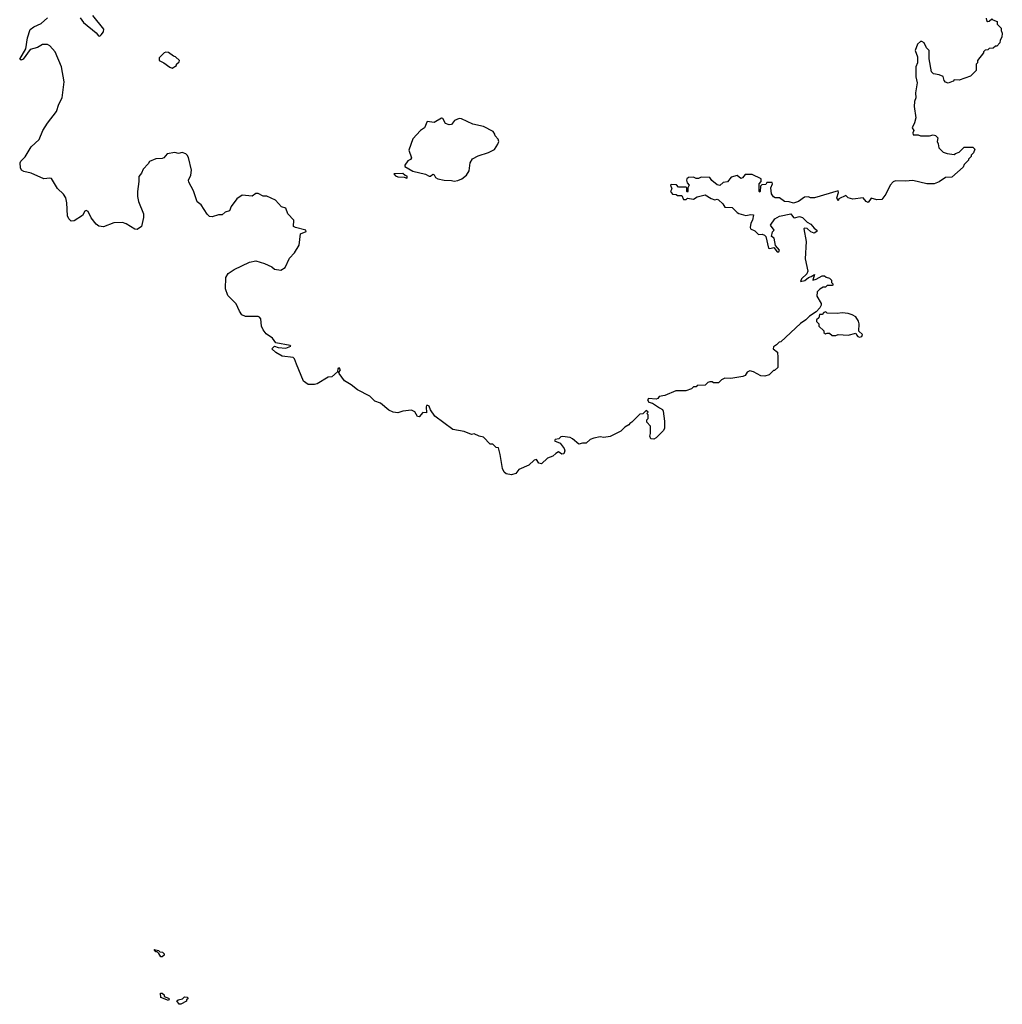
# Model space of a CAD drawing. Extents: x 1985742 to 2252716, y 78271 to 266492.
# Tile 124 of 250: x 2081692 to 2089570, y 168350 to 176242. Entities that reach past the tile are written whole.
import ezdxf

# ---------------------------------------------------------------- set-up
doc = ezdxf.new("R2010")
doc.units = 0

msp = doc.modelspace()

# ---------------------------------------------------------------- linework, layer by layer
at = {"layer": '0CON10XD'}
for points in [[(2088077.3, 174162.7), (2088125, 174187.5), (2088145, 174190), (2088158.3, 174178.3), (2088185, 174170), (2088200, 174155), (2088200, 174135), (2088210, 174125), (2088210, 174115), (2088205, 174110), (2088165, 174110), (2088151.7, 174098.3), (2088135, 174097.5), (2088107, 174083), (2088085, 174060), (2088082.5, 174025), (2088117, 173967), (2088117.5, 173955), (2088106.8, 173933.2), (2088078.8, 173901.2), (2088024.4, 173865.6), (2087995, 173836.2), (2087952.9, 173807.1), (2087795, 173660), (2087781.7, 173658.3), (2087760, 173635), (2087735, 173620), (2087732.5, 173605), (2087767, 173577), (2087770, 173535), (2087770, 173455), (2087745, 173430), (2087735, 173430), (2087700, 173395), (2087665, 173383.3), (2087635, 173387.5), (2087575, 173420), (2087545, 173426.7), (2087525, 173417.5), (2087509.3, 173390.7), (2087489.3, 173380.7), (2087393, 173367), (2087345, 173367.5), (2087317.5, 173355), (2087295, 173330), (2087255, 173330), (2087245, 173340), (2087225, 173340), (2087210, 173335), (2087187, 173313), (2087125, 173310), (2087115, 173300), (2087095, 173300), (2087077, 173283), (2087031.7, 173268.3), (2086953, 173267), (2086865, 173230), (2086818.3, 173221.7), (2086807.5, 173205), (2086795, 173200), (2086734.2, 173205.8), (2086725.8, 173195), (2086735, 173177.5), (2086765, 173168.8), (2086820.6, 173130.6), (2086845, 173116.7), (2086850, 173105), (2086862.5, 173025), (2086861.7, 172968.3), (2086855, 172950), (2086795, 172890), (2086775, 172880), (2086751.7, 172881.7), (2086743, 172903), (2086750, 172925), (2086750, 172985), (2086720, 173015), (2086720, 173035), (2086730, 173045), (2086730, 173075), (2086720, 173085), (2086730, 173095), (2086715, 173110), (2086688.3, 173081.7), (2086665, 173080), (2086600, 173015), (2086583.6, 173006.4), (2086576.4, 172993.6), (2086542.5, 172975), (2086512.5, 172945), (2086425, 172900), (2086375, 172892.5), (2086345, 172897.5), (2086295, 172887.5), (2086265, 172877.5), (2086235, 172847.5), (2086205, 172848.8), (2086175, 172840), (2086123.5, 172883.5), (2086105, 172891.9), (2086045, 172902), (2086031.7, 172898.3), (2086015, 172882.5), (2085985, 172877.5), (2085980, 172865), (2086025, 172847.5), (2086057.5, 172805), (2086062.5, 172785), (2086055, 172763.3), (2086038.3, 172758.3), (2086013, 172777), (2085990, 172765), (2085967, 172743), (2085925, 172726.7), (2085875, 172681.2), (2085855, 172687.5), (2085837, 172717), (2085818.3, 172711.7), (2085775, 172672.5), (2085695, 172637.5), (2085670, 172605), (2085635, 172592.5), (2085593, 172603), (2085577.5, 172615), (2085563.6, 172643.6), (2085543.6, 172756.4), (2085530, 172810), (2085513, 172813), (2085485, 172840), (2085465, 172840), (2085410, 172895), (2085375, 172902.5), (2085335, 172922.5), (2085315, 172917.5), (2085255, 172940), (2085165, 172957.5), (2085021.2, 173065), (2084985.6, 173115), (2084975.5, 173145), (2084965, 173150.6), (2084955, 173148.8), (2084951.5, 173138.5), (2084955, 173090), (2084925, 173092.5), (2084895, 173060), (2084881.7, 173061.7), (2084859.3, 173099.3), (2084833, 173113), (2084765, 173104.2), (2084725, 173090), (2084685.9, 173095.9), (2084651.7, 173111.7), (2084585, 173167.5), (2084540, 173185), (2084500, 173225), (2084400, 173275), (2084350, 173315), (2084297, 173347), (2084252.5, 173405), (2084250, 173415), (2084263.3, 173435), (2084255, 173451.2), (2084242.5, 173445), (2084240, 173420), (2084195, 173380), (2084165, 173377.5), (2084076.4, 173323.6), (2084055, 173317.5), (2084005, 173317.5), (2083967.5, 173345), (2083910.8, 173480.8), (2083895, 173522.5), (2083885, 173533.3), (2083796.1, 173546.1), (2083745, 173573.8), (2083714.4, 173604.4), (2083735, 173623.8), (2083765, 173613.1), (2083825, 173608.6), (2083867.5, 173625), (2083861.7, 173631.7), (2083745, 173652.5), (2083719.5, 173689.5), (2083667.5, 173725), (2083643.3, 173755), (2083631.2, 173785), (2083626.7, 173845), (2083615, 173857.5), (2083603, 173863), (2083502.3, 173862.3), (2083473.3, 173875), (2083453.8, 173905), (2083428.8, 173965), (2083361.7, 174031.7), (2083342, 174085), (2083346, 174175), (2083365, 174206.7), (2083411.7, 174238.3), (2083535, 174298), (2083585, 174310), (2083655, 174288.8), (2083715, 174260), (2083735, 174243.3), (2083787, 174233), (2083820, 174255), (2083855, 174330), (2083896.7, 174373.3), (2083932.5, 174435), (2083943.3, 174525), (2083990, 174545), (2083986.7, 174555), (2083902.5, 174575), (2083886.7, 174585), (2083890, 174635), (2083842.5, 174685), (2083825, 174730), (2083790.7, 174740.7), (2083742.5, 174795), (2083675, 174827.5), (2083645, 174826.7), (2083605, 174847.5), (2083585, 174847.5), (2083555, 174827.5), (2083475, 174835.8), (2083432.9, 174805), (2083389.2, 174745), (2083375, 174709.2), (2083340.3, 174699.7), (2083315, 174677.5), (2083285, 174677.5), (2083235, 174662.5), (2083215, 174663.8), (2083195, 174683.3), (2083147.1, 174757.1), (2083115, 174782.5), (2083085, 174870), (2083048.3, 174938.3), (2083046.2, 174955), (2083064, 174995), (2083068.8, 175035), (2083046.1, 175136.1), (2083036.1, 175156.1), (2083025, 175167.5), (2082995, 175177.5), (2082965, 175170), (2082935, 175176.7), (2082874, 175166), (2082848.8, 175135), (2082835, 175128), (2082785, 175126.7), (2082733.6, 175106.4), (2082723, 175087), (2082682.5, 175045), (2082668.3, 175011.7), (2082647.5, 174985), (2082648.8, 174945), (2082636, 174865), (2082638, 174825), (2082645.9, 174785.9), (2082683.8, 174685), (2082683.9, 174656.1), (2082668.8, 174585), (2082635, 174560), (2082615, 174563.3), (2082545.6, 174605.6), (2082515.7, 174615.7), (2082447.3, 174612.7), (2082365, 174581.2), (2082326.1, 174586.1), (2082305, 174603.3), (2082266.7, 174655), (2082241.2, 174705), (2082225, 174713.3), (2082213.9, 174706.1), (2082195, 174672.5), (2082129.5, 174630.5), (2082105, 174626.7), (2082086.7, 174645), (2082075, 174670), (2082071.2, 174775), (2082062, 174815), (2082042.7, 174842.7), (2081995, 174888.8), (2081948, 174968), (2081935, 174971.9), (2081885.7, 174965.7), (2081785, 175011.2), (2081725, 175023.8), (2081707.5, 175035), (2081698.8, 175055), (2081696.1, 175093.9), (2081701.7, 175108.3), (2081737.3, 175142.7), (2081785, 175223.3), (2081848.8, 175281.2), (2081877.3, 175352.7), (2081915, 175413.3), (2081988.8, 175505), (2082006.7, 175565), (2082033.8, 175615), (2082050, 175745), (2082026.7, 175865), (2081976.7, 175985), (2081935, 176032.5), (2081915, 176043.3), (2081875, 176043.3), (2081835, 176020), (2081776.4, 176003.6), (2081720, 175925), (2081705, 175917.5), (2081692.5, 175925), (2081742, 176008), (2081753.9, 176096.1), (2081777.7, 176162.3), (2081806.7, 176185), (2081865, 176211.2), (2081914.3, 176255.7)], [(2082176.2, 176256.2), (2082205, 176219.5), (2082305.6, 176135.6), (2082325, 176112.7), (2082335, 176110.5), (2082345, 176120), (2082365.3, 176145), (2082368.2, 176165), (2082278.6, 176275)], [(2089441.2, 176255), (2089444, 176234), (2089455, 176227.5), (2089465, 176230), (2089485, 176250), (2089495, 176240), (2089528.3, 176228.3), (2089530, 176205), (2089560, 176175), (2089560, 176155), (2089570, 176135), (2089567, 176103), (2089553, 176077), (2089550, 176055), (2089525, 176030), (2089515, 176030), (2089497, 176013), (2089465, 176010), (2089455, 176000), (2089433, 175997), (2089420, 175985), (2089420, 175975), (2089370, 175915), (2089370, 175895), (2089360, 175885), (2089360, 175835), (2089315, 175790), (2089225, 175757.5), (2089185, 175760), (2089175, 175750), (2089136.4, 175733.6), (2089115, 175741.2), (2089104, 175755), (2089096.7, 175786.7), (2089065, 175800), (2089018.3, 175808.3), (2089003, 175823), (2088983, 175927), (2088982.5, 175995), (2088962.5, 176015), (2088942.5, 176055), (2088925, 176067.5), (2088915, 176067.5), (2088890, 176045), (2088872.5, 175995), (2088890, 175945), (2088890, 175895), (2088877.5, 175865), (2088877.5, 175785), (2088887.5, 175735), (2088873.3, 175655), (2088877.5, 175615), (2088866.7, 175585), (2088862.5, 175545), (2088876.7, 175455), (2088866.7, 175415), (2088847.5, 175375), (2088860, 175355), (2088852.5, 175335), (2088855, 175320), (2088895, 175320), (2088915, 175310), (2088985, 175311.2), (2089015, 175318), (2089035, 175313.3), (2089052.5, 175295), (2089047.5, 175265), (2089057, 175247), (2089060, 175215), (2089095, 175180), (2089128.3, 175168.3), (2089185, 175160), (2089195, 175170), (2089225, 175180), (2089265, 175220), (2089335, 175220), (2089350, 175205), (2089340, 175175), (2089320, 175155), (2089320, 175145), (2089300, 175125), (2089300, 175115), (2089265, 175080), (2089255, 175060), (2089165, 174980), (2089115, 174977.5), (2089065, 174942.5), (2089023, 174927), (2088965, 174927.5), (2088853, 174953), (2088795, 174946.7), (2088715, 174950), (2088695, 174942.5), (2088670, 174915), (2088635.9, 174844.1), (2088605, 174800), (2088565, 174797.5), (2088518.3, 174811.7), (2088495, 174777.5), (2088477.5, 174785), (2088453.3, 174813.3), (2088372.5, 174802.5), (2088334, 174814), (2088315, 174833.3), (2088260, 174805), (2088255, 174790), (2088242.5, 174815), (2088256.7, 174856.7), (2088255, 174870), (2088065, 174813.3), (2088033.6, 174813.6), (2088015, 174822.5), (2087985, 174820), (2087935, 174785.7), (2087895, 174770), (2087861.7, 174781.7), (2087825, 174784.3), (2087785, 174814), (2087750, 174815), (2087735, 174822.5), (2087720, 174845), (2087713.8, 174895), (2087728.8, 174925), (2087725.9, 174935.9), (2087717.7, 174937.7), (2087683, 174937), (2087675, 174920), (2087643, 174917), (2087631.7, 174908.3), (2087630, 174865), (2087625, 174860), (2087620, 174865), (2087620, 174925), (2087636.2, 174943.8), (2087637.5, 174965), (2087565, 175000), (2087508.3, 175001.7), (2087487.5, 174975), (2087475, 174970), (2087445, 174992.5), (2087395, 174980), (2087367.1, 174942.9), (2087333, 174937), (2087305, 174913.3), (2087285, 174918.8), (2087242, 174952), (2087225, 174977.5), (2087155, 174980), (2087135, 174970), (2087115, 174970), (2087095, 174980), (2087055, 174976.2), (2087040, 174965), (2087037.5, 174955), (2087043, 174933), (2087060, 174915), (2087050, 174895), (2087050, 174865), (2087045, 174860), (2087040, 174865), (2087040, 174895), (2087035, 174900), (2086975, 174900), (2086957, 174917), (2086915, 174920), (2086910, 174915), (2086920, 174885), (2086910, 174865), (2086925, 174842.5), (2086955, 174840), (2086965, 174832.5), (2087001.7, 174831.7), (2087015, 174800), (2087035, 174800), (2087045, 174810), (2087095, 174802.5), (2087125, 174822.5), (2087187, 174837), (2087235, 174807.5), (2087265, 174796.7), (2087285, 174802.5), (2087295, 174797.5), (2087330, 174765), (2087345, 174740), (2087405, 174736.2), (2087445, 174697.5), (2087458.3, 174688.3), (2087515, 174672.5), (2087555, 174680), (2087576.4, 174676.4), (2087567.5, 174635), (2087555, 174610), (2087547.5, 174575), (2087552.5, 174565), (2087585, 174550), (2087615, 174520), (2087645, 174522), (2087663.3, 174515), (2087673.3, 174505), (2087695, 174410), (2087705, 174406.7), (2087737, 174417), (2087765, 174380), (2087778.3, 174381.7), (2087782.5, 174395), (2087753, 174433), (2087740.7, 174490.7), (2087720, 174505), (2087728.3, 174541.7), (2087740, 174555), (2087712.5, 174595), (2087747.5, 174645), (2087785, 174666.2), (2087875, 174685.8), (2087895, 174656.7), (2087903.3, 174653.3), (2087945, 174664.2), (2087967.4, 174657.4), (2088005, 174618.8), (2088035, 174602.5), (2088060.5, 174570.5), (2088082.5, 174555), (2088082.5, 174545), (2088060.7, 174530.7), (2088035, 174542.5), (2088005, 174567.5), (2087985, 174570), (2087980, 174565), (2087997.5, 174465), (2087990, 174325), (2088010, 174225), (2088002.5, 174205), (2087960, 174165), (2087952.5, 174142.5), (2087987.9, 174152.1), (2088015, 174176.7), (2088037.7, 174182.3), (2088065, 174200), (2088050, 174155), (2088077.3, 174162.7)], [(2082915, 175853.3), (2082950, 175875), (2082950, 175885), (2082970, 175905), (2082972.5, 175915), (2082942.5, 175945), (2082925, 175950), (2082885, 175980), (2082865, 175982.5), (2082850, 175975), (2082810, 175935), (2082810, 175915), (2082847, 175897), (2082895, 175860), (2082915, 175853.3)], [(2085175, 174948.8), (2085205, 174953.3), (2085237.5, 174965), (2085273.6, 174996.4), (2085295, 175030), (2085303.3, 175095), (2085323.6, 175126.4), (2085368.3, 175151.7), (2085451.7, 175178.3), (2085499.5, 175200.5), (2085527, 175243), (2085532.5, 175265), (2085527.5, 175285), (2085505, 175310), (2085502.5, 175325), (2085487.5, 175345), (2085410, 175385), (2085325, 175403.3), (2085235, 175446), (2085215, 175450), (2085177.5, 175435), (2085155, 175402), (2085135, 175400), (2085105, 175410), (2085085, 175450), (2085075, 175452.5), (2085015, 175416.7), (2084960, 175425), (2084937.5, 175375), (2084906.1, 175353.9), (2084843.6, 175286.4), (2084813.3, 175195), (2084832.5, 175135), (2084825, 175120), (2084805, 175110), (2084780, 175075), (2084780, 175065), (2084845, 175027.5), (2084945, 175003.8), (2084975, 174987.5), (2084985, 174987.5), (2085005, 175002.5), (2085015, 174997.5), (2085026.7, 174976.7), (2085045, 174967.5), (2085095, 174956.7), (2085154, 174954), (2085175, 174948.8)], [(2084795, 174972.5), (2084800, 174975), (2084798.3, 174988.3), (2084781.7, 174991.7), (2084765, 175010), (2084693, 175007), (2084705, 174990), (2084723, 174983), (2084775, 174980), (2084795, 174972.5)], [(2088425, 173697.5), (2088445, 173703.3), (2088448.3, 173718.3), (2088420, 173745), (2088422.5, 173805), (2088417.5, 173825), (2088395, 173860), (2088365, 173877.5), (2088335, 173887.5), (2088285, 173892.5), (2088245, 173887.5), (2088165, 173890), (2088155, 173900), (2088140, 173895), (2088125, 173880), (2088105, 173880), (2088098.3, 173851.7), (2088080, 173835), (2088081.7, 173821.7), (2088100, 173805), (2088100, 173785), (2088138.3, 173748.3), (2088140, 173735), (2088153, 173723), (2088165, 173730), (2088185, 173730), (2088205, 173710), (2088235, 173710), (2088255, 173717.5), (2088335, 173712.5), (2088395, 173730), (2088400, 173715), (2088413, 173703), (2088425, 173697.5)], [(2082835, 168730), (2082825, 168730), (2082808.3, 168758.3), (2082795, 168770), (2082785, 168770), (2082771.7, 168788.3), (2082805, 168780), (2082815, 168770), (2082838.3, 168768.3), (2082850, 168755), (2082850, 168745), (2082835, 168730)], [(2082885, 168380), (2082823.6, 168403.6), (2082821.7, 168438.3), (2082835, 168440), (2082850, 168425), (2082851.7, 168411.7), (2082885, 168400), (2082890, 168395), (2082885, 168380)], [(2082985, 168350), (2082971.7, 168351.7), (2082951.7, 168378.3), (2082963, 168387), (2082997, 168393), (2083015, 168410), (2083038.3, 168408.3), (2083040, 168395), (2083030, 168385), (2083030, 168375), (2082985, 168350)]]:
    msp.add_lwpolyline(points, dxfattribs=at)

doc.saveas('drawing.dxf')
